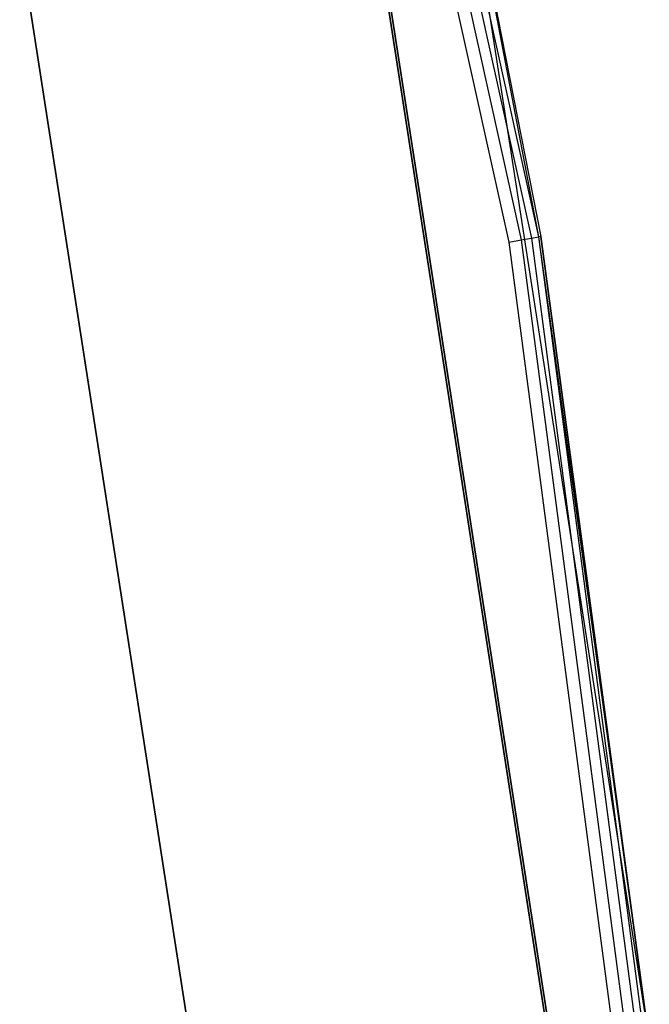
# Model space of a CAD drawing. Extents: x -12.6 to 17.4, y -15 to 15.
# Tile 25 of 27: x 16.4 to 17.4, y 1.4 to 2.9. Entities that reach past the tile are written whole.
import ezdxf

# ---------------------------------------------------------------- set-up
doc = ezdxf.new("R2010")
doc.units = 0
doc.header["$LTSCALE"] = 2.54
doc.layers.get('0').update_dxf_attribs({"color": 13, "linetype": 'CONTINUOUS'})

# ---------------------------------------------------------------- blocks, each defined once
blk = doc.blocks.new('Z_O_ENIE_LID_ROUND_LED_50W')
at = {"color": 0}
for p, q in [((29.6247, 3.8785, 4.8327), (29.9077, 2.6022, 4.8327)), ((29.6247, 3.8785, 4.8327), (29.9077, 2.6022, 4.8327)), ((29.6352, 3.8813, 4.8165), (29.9184, 2.6041, 4.8165)), ((29.6352, 3.8813, 4.8165), (29.9184, 2.6041, 4.8165)), ((29.8729, 2.596, 4.8473), (29.5906, 3.8693, 4.8473)), ((29.8729, 2.596, 4.8473), (29.5906, 3.8693, 4.8473)), ((29.6091, 3.8743, 4.8435), (29.8917, 2.5994, 4.8435)), ((29.6091, 3.8743, 4.8435), (29.8917, 2.5994, 4.8435)), ((30.086, 1.384, 0.4473), (29.8027, 3.209, 0.4473)), ((29.8027, 3.209, 0.4473), (29.9221, 2.6047, 4.7973)), ((29.8027, 3.209, 0.4473), (29.9221, 2.6047, 4.7973)), ((29.8027, 3.209, 4.7973), (29.9221, 2.6047, 4.7973)), ((30.086, 1.384, 0.4473), (29.8027, 3.209, 0.4473)), ((29.8027, 3.209, 4.7973), (29.9221, 2.6047, 4.7973)), ((29.8027, 3.209, 4.7973), (29.9184, 2.6041, 4.8165)), ((29.8027, 3.209, 4.7973), (29.9184, 2.6041, 4.8165)), ((29.9366, 1.3702, 2.3473), (29.6562, 3.1769, 2.3473)), ((29.6562, 3.1769, 0.4473), (29.9366, 1.3702, 0.4473)), ((29.6562, 3.1769, 2.5473), (29.9366, 1.3702, 2.5473)), ((29.9366, 1.3702, 4.8473), (29.6562, 3.1769, 4.8473)), ((29.9366, 1.3702, 4.8473), (29.6562, 3.1769, 4.8473)), ((29.6562, 3.1769, 0.4473), (29.9366, 1.3702, 0.4473)), ((29.6562, 3.1769, 2.5473), (29.9366, 1.3702, 2.5473)), ((29.9366, 1.3702, 2.3473), (29.6562, 3.1769, 2.3473)), ((29.1182, 3.0592, 4.5905), (29.3882, 1.3194, 4.5905)), ((29.3882, 1.3194, 3.2905), (29.1182, 3.0592, 3.2905)), ((29.1182, 3.0592, 4.5905), (29.3882, 1.3194, 4.5905)), ((29.3882, 1.3194, 3.2905), (29.1182, 3.0592, 3.2905)), ((29.8729, 2.596, 4.8473), (29.8917, 2.5994, 4.8435)), ((29.8729, 2.596, 4.8473), (29.8917, 2.5994, 4.8435)), ((29.8917, 2.5994, 4.8435), (29.9077, 2.6022, 4.8327)), ((29.8917, 2.5994, 4.8435), (29.9077, 2.6022, 4.8327)), ((29.8917, 2.5994, 4.8435), (30.0622, 1.3046, 4.8435)), ((29.8917, 2.5994, 4.8435), (30.0622, 1.3046, 4.8435)), ((29.9077, 2.6022, 4.8327), (29.9184, 2.6041, 4.8165)), ((29.9077, 2.6022, 4.8327), (29.9184, 2.6041, 4.8165)), ((29.9077, 2.6022, 4.8327), (30.0783, 1.3061, 4.8327)), ((29.9077, 2.6022, 4.8327), (30.0783, 1.3061, 4.8327)), ((29.9221, 2.6047, 4.7973), (29.9184, 2.6041, 4.8165)), ((29.9221, 2.6047, 4.7973), (29.9184, 2.6041, 4.8165)), ((29.9184, 2.6041, 4.8165), (30.086, 1.384, 4.7973)), ((29.9184, 2.6041, 4.8165), (30.086, 1.384, 4.7973)), ((29.9184, 2.6041, 4.8165), (30.0891, 1.307, 4.8165)), ((29.9184, 2.6041, 4.8165), (30.0891, 1.307, 4.8165)), ((30.086, 1.384, 0.4473), (29.9221, 2.6047, 4.7973)), ((29.9221, 2.6047, 4.7973), (30.086, 1.384, 4.7973)), ((30.086, 1.384, 0.4473), (29.9221, 2.6047, 4.7973)), ((29.9221, 2.6047, 4.7973), (30.086, 1.384, 4.7973)), ((30.0431, 1.303, 4.8473), (29.8729, 2.596, 4.8473)), ((30.0431, 1.303, 4.8473), (29.8729, 2.596, 4.8473))]:
    blk.add_line(p, q, dxfattribs=at)

msp = doc.modelspace()

# ---------------------------------------------------------------- linework, layer by layer
at = {"color": 0}
for p, q in [((16.9528, 3.1754, 4.8264), (17.2332, 1.3687, 4.8264)), ((17.2332, 1.3687, 3.3264), (16.9528, 3.1754, 3.3264)), ((16.9528, 3.1754, 4.8264), (17.2332, 1.3687, 4.8264)), ((17.2332, 1.3687, 3.3264), (16.9528, 3.1754, 3.3264))]:
    msp.add_line(p, q, dxfattribs=at)

# ---------------------------------------------------------------- block references
msp.add_blockref('Z_O_ENIE_LID_ROUND_LED_50W', (-12.7, 0), dxfattribs=at)

doc.saveas('drawing.dxf')
